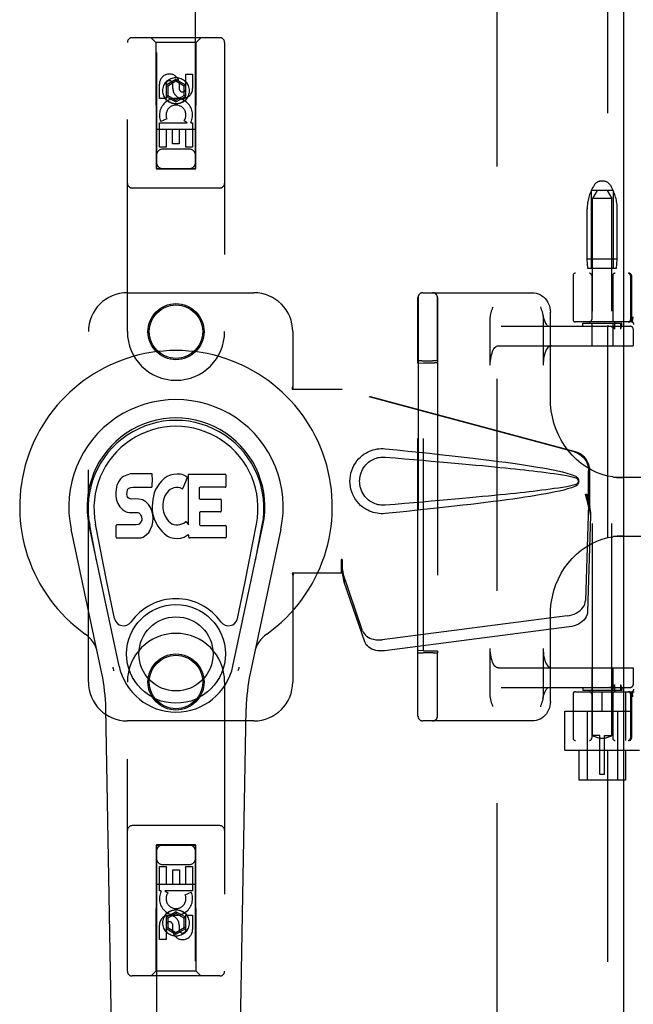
# Model space of a CAD drawing. Header units: inches. Extents: x 0 to 248, y 0 to 160.
# Tile 14 of 82: x 76.2 to 80.14, y 79.29 to 85.61. Entities that reach past the tile are written whole.
import ezdxf

# ---------------------------------------------------------------- set-up
doc = ezdxf.new("R2010")
doc.units = ezdxf.units.IN
doc.header["$LTSCALE"] = 13.627625
doc.header["$MEASUREMENT"] = 0
doc.linetypes.add('HIDDEN', pattern=[0.2, 0.1, -0.1])
doc.layers.add('DEFAULT_2', color=8, linetype='HIDDEN')
doc.layers.add('LEFTHAND_DOOR_ASSEMBLY', color=7, linetype='CONTINUOUS')

msp = doc.modelspace()

# ---------------------------------------------------------------- linework, layer by layer
at = {"layer": 'DEFAULT_2', "color": 8, "linetype": 'HIDDEN'}
for p, q in [((79.2683, 51.9619), (79.2683, 113.0039)), ((79.8922, 84.5496), (79.8867, 84.5404)), ((79.9515, 84.5739), (79.9351, 84.5739)), ((79.9943, 84.5496), (79.9999, 84.5404)), ((79.8733, 84.5139), (79.8733, 84.0139)), ((80.0133, 84.5139), (79.8733, 84.5139)), ((79.9108, 84.5139), (79.8808, 84.4639)), ((79.9758, 84.5139), (80.0058, 84.4639)), ((80.0133, 84.5139), (80.0133, 84.0139)), ((79.8808, 81.0139), (79.8808, 84.4639)), ((80.0058, 84.4639), (79.8808, 84.4639)), ((80.0058, 81.0139), (80.0058, 84.4639)), ((79.8468, 84.0739), (79.8468, 84.3963)), ((80.0398, 84.0739), (80.0398, 84.3963)), ((79.8518, 84.0139), (79.8468, 84.0739)), ((80.0398, 84.0739), (79.8468, 84.0739)), ((80.0348, 84.0139), (80.0398, 84.0739)), ((82.2658, 83.9829), (79.7708, 83.9829)), ((80.0348, 84.0139), (79.8518, 84.0139)), ((79.7558, 83.9679), (79.7558, 83.6854)), ((79.8758, 83.9679), (79.8758, 83.6854)), ((80.0108, 83.9679), (80.0108, 83.6854)), ((80.1251, 83.9679), (80.1251, 83.6854)), ((80.1308, 83.9679), (80.1308, 83.6854)), ((78.7908, 83.8579), (79.4944, 83.8579)), ((78.7596, 83.7687), (78.7597, 83.8104)), ((78.7605, 83.8269), (78.7605, 81.1389)), ((78.8846, 83.7686), (78.8847, 83.8103)), ((78.8855, 83.8269), (78.8855, 81.1389)), ((78.7595, 83.6921), (78.7596, 83.7687)), ((78.8845, 83.6922), (78.8846, 83.7686)), ((79.6106, 83.1742), (79.6106, 83.7329)), ((78.7595, 83.576), (78.7595, 83.6921)), ((78.8845, 83.5764), (78.8845, 83.6922)), ((79.2241, 83.3929), (79.2241, 83.6944)), ((79.5641, 83.6944), (79.5641, 83.3929)), ((80.1312, 83.6704), (79.7708, 83.6704)), ((79.8183, 83.6429), (79.8183, 83.6629)), ((79.8183, 83.6629), (80.0683, 83.6629)), ((79.8758, 83.6629), (79.8758, 83.5179)), ((80.0108, 83.6629), (80.0108, 83.5179)), ((80.0241, 83.6229), (80.0241, 83.6629)), ((80.0609, 83.6629), (80.0609, 83.6229)), ((80.0683, 83.6427), (80.0683, 83.6629)), ((80.138, 83.6844), (80.1346, 83.67)), ((80.138, 83.6844), (80.1381, 83.685)), ((79.295, 83.6429), (80.1229, 83.6429)), ((80.0664, 83.6383), (80.0646, 83.6347)), ((80.0682, 83.6429), (80.0683, 83.6428)), ((80.1427, 83.6229), (80.1427, 83.5179)), ((80.1429, 83.6229), (80.1429, 83.5179)), ((78.7594, 83.4198), (78.7595, 83.576)), ((78.8844, 83.4198), (78.8845, 83.5764)), ((79.2769, 83.5179), (80.1429, 83.5179)), ((78.7601, 83.4059), (78.7594, 83.4198)), ((78.7601, 83.4059), (78.7951, 83.4073)), ((78.7601, 81.5598), (78.7601, 83.4059)), ((78.7763, 83.4203), (78.7685, 83.4202)), ((78.7855, 83.4204), (78.7763, 83.4203)), ((78.7855, 83.4204), (78.8534, 83.4204)), ((78.7951, 81.5585), (78.7951, 83.4073)), ((78.7951, 83.4073), (78.8651, 83.4073)), ((78.8629, 83.4203), (78.8534, 83.4204)), ((78.8844, 83.4198), (78.8851, 83.4069)), ((78.8851, 83.4069), (78.8851, 81.5588)), ((80.5121, 82.6704), (80.0345, 82.6704)), ((80.0345, 82.2954), (80.5121, 82.2954)), ((79.6106, 81.2329), (79.6106, 81.7915)), ((79.2241, 81.2713), (79.2241, 81.5729)), ((79.5641, 81.5729), (79.5641, 81.2713)), ((78.7594, 81.5459), (78.7601, 81.5598)), ((78.7951, 81.5585), (78.7601, 81.5598)), ((78.7809, 81.5454), (78.7904, 81.5454)), ((78.8583, 81.5454), (78.7904, 81.5454)), ((78.7951, 81.5585), (78.8651, 81.5585)), ((78.8583, 81.5454), (78.8675, 81.5454)), ((78.8675, 81.5454), (78.8753, 81.5455)), ((78.8851, 81.5588), (78.8844, 81.5459)), ((79.2769, 81.4479), (80.1429, 81.4479)), ((79.8758, 81.4479), (79.8758, 81.3029)), ((80.0108, 81.4479), (80.0108, 81.3029)), ((80.1427, 81.4479), (80.1427, 81.3429)), ((80.1429, 81.4479), (80.1429, 81.3429)), ((79.295, 81.3229), (80.1229, 81.3229)), ((79.8183, 81.3229), (79.8183, 81.3029)), ((80.0241, 81.3029), (80.0241, 81.3429)), ((80.0609, 81.3429), (80.0609, 81.3029)), ((80.0683, 81.323), (80.0682, 81.3229)), ((80.0683, 81.323), (80.0683, 81.3029)), ((78.7596, 81.2335), (78.7595, 81.2568)), ((78.8846, 81.2333), (78.8845, 81.2565)), ((79.7558, 81.2804), (79.7558, 80.9979)), ((79.7708, 81.2954), (80.1485, 81.2954)), ((80.0683, 81.3029), (79.8183, 81.3029)), ((79.8758, 81.2804), (79.8758, 80.9979)), ((79.9433, 81.1704), (79.9433, 81.2954)), ((80.0108, 81.2804), (80.0108, 80.9979)), ((80.0931, 81.2954), (80.0931, 80.9829)), ((80.1251, 81.2804), (80.1251, 80.9979)), ((80.1308, 81.2804), (80.1308, 80.9979)), ((80.1333, 81.1704), (80.1333, 81.2954)), ((80.1346, 81.2958), (80.138, 81.2813)), ((80.1381, 81.2808), (80.138, 81.2813)), ((80.1401, 81.2625), (80.1396, 81.2668)), ((78.7596, 81.2124), (78.7596, 81.2335)), ((78.7596, 81.1938), (78.7596, 81.2124)), ((78.7597, 81.1536), (78.7596, 81.1938)), ((78.8846, 81.2123), (78.8846, 81.2333)), ((78.8846, 81.1937), (78.8846, 81.2123)), ((78.8847, 81.1537), (78.8846, 81.1937)), ((78.7598, 81.1407), (78.7597, 81.1536)), ((78.8848, 81.1407), (78.8847, 81.1537)), ((79.7033, 80.9209), (79.7033, 81.1704)), ((79.7033, 81.1704), (80.1333, 81.1704)), ((79.8458, 81.1704), (79.8458, 80.7279)), ((80.0408, 81.1704), (80.0408, 80.7279)), ((79.4944, 81.1079), (78.7908, 81.1079)), ((79.9283, 81.0139), (79.8808, 81.0139)), ((79.8808, 81.0139), (79.8811, 81.0137)), ((79.884, 81.0121), (79.8811, 81.0137)), ((79.8866, 81.0107), (79.884, 81.0121)), ((79.8899, 81.009), (79.8865, 81.0107)), ((79.8939, 81.0071), (79.8898, 81.009)), ((79.8986, 81.0049), (79.8938, 81.0071)), ((79.9038, 81.0028), (79.8985, 81.005)), ((79.9096, 81.0007), (79.9038, 81.0028)), ((79.9283, 80.7639), (79.9283, 81.0139)), ((79.9583, 80.7639), (79.9583, 81.0139)), ((79.9583, 81.0139), (80.0058, 81.0139)), ((79.9828, 81.0028), (79.977, 81.0007)), ((79.988, 81.005), (79.9827, 81.0028)), ((79.9927, 81.0071), (79.988, 81.0049)), ((79.9967, 81.009), (79.9927, 81.0071)), ((80, 81.0107), (79.9967, 81.009)), ((80.0026, 81.0121), (79.9999, 81.0107)), ((80.0054, 81.0137), (80.0025, 81.0121)), ((80.0054, 81.0137), (80.0058, 81.0139)), ((82.2658, 80.9829), (79.7708, 80.9829)), ((79.9156, 80.9987), (79.9095, 81.0007)), ((79.9219, 80.9972), (79.9156, 80.9988)), ((79.9283, 80.9959), (79.9219, 80.9972)), ((79.9583, 80.9947), (79.9283, 80.9947)), ((79.9583, 80.9959), (79.9647, 80.9972)), ((79.971, 80.9988), (79.9646, 80.9972)), ((79.977, 81.0007), (79.9709, 80.9987)), ((79.7033, 80.9209), (80.1833, 80.9209)), ((79.7933, 80.9209), (79.7933, 80.7279)), ((80.0933, 80.9209), (80.0933, 80.7279)), ((79.9583, 80.7639), (79.9283, 80.7639)), ((80.0933, 80.7279), (79.7933, 80.7279))]:
    msp.add_line(p, q, dxfattribs=at)
for points in [[(79.4944, 83.8579), (79.5072, 83.8571), (79.52, 83.8548), (79.5324, 83.851), (79.5444, 83.8457), (79.5558, 83.839), (79.5664, 83.831), (79.5762, 83.8217), (79.585, 83.8112), (79.5926, 83.7998), (79.599, 83.7875), (79.604, 83.7744), (79.6077, 83.7609), (79.6099, 83.747), (79.6106, 83.7329)], [(78.7597, 83.8104), (78.7598, 83.8247), (78.7598, 83.8262), (78.7598, 83.8269)], [(78.8847, 83.8103), (78.8847, 83.8246), (78.8848, 83.8262), (78.8848, 83.8269)], [(79.2241, 83.6944), (79.2244, 83.7001), (79.2248, 83.7055), (79.2255, 83.7106), (79.2263, 83.7154), (79.2272, 83.72), (79.2283, 83.7245), (79.2294, 83.7289), (79.2306, 83.7333), (79.2319, 83.7377), (79.2333, 83.742), (79.2347, 83.7464), (79.2362, 83.7507), (79.2377, 83.755)], [(79.2377, 83.755), (79.2407, 83.7636), (79.2423, 83.7679)], [(79.546, 83.7679), (79.5492, 83.7591), (79.5507, 83.7547), (79.5523, 83.7503), (79.5537, 83.7459), (79.5552, 83.7415), (79.5566, 83.7371), (79.5579, 83.7326), (79.5591, 83.728), (79.5603, 83.7234), (79.5613, 83.7188)], [(79.5613, 83.7188), (79.5635, 83.7078), (79.5666, 83.6947), (79.5702, 83.6828), (79.5742, 83.6724), (79.5785, 83.6635), (79.5828, 83.6563), (79.587, 83.6507), (79.5908, 83.6468), (79.5942, 83.6443), (79.5969, 83.6431), (79.5987, 83.6429)], [(79.5622, 83.7143), (79.563, 83.7093), (79.5636, 83.7044), (79.564, 83.6994), (79.5641, 83.6944)], [(80.1401, 83.7033), (80.1396, 83.6989), (80.1391, 83.6944), (80.1386, 83.6898), (80.1381, 83.685)], [(80.0123, 83.6357), (80.008, 83.6377), (80.0032, 83.6394), (79.998, 83.6408), (79.9923, 83.6419), (79.986, 83.6426), (79.9793, 83.6429)], [(80.0241, 83.6229), (80.024, 83.6242), (80.0236, 83.6255), (80.023, 83.6268), (80.0223, 83.6279), (80.0214, 83.629), (80.0205, 83.63), (80.0194, 83.631), (80.0182, 83.632), (80.0168, 83.6329), (80.0154, 83.6339), (80.0139, 83.6348), (80.0123, 83.6357)], [(80.0646, 83.6347), (80.0641, 83.6337), (80.0636, 83.6327), (80.0631, 83.6317), (80.0627, 83.6306), (80.0622, 83.6295), (80.0618, 83.6283), (80.0615, 83.627), (80.0612, 83.6257), (80.061, 83.6243), (80.0609, 83.6229)], [(80.0683, 83.6428), (80.0682, 83.6424), (80.0681, 83.6419), (80.0678, 83.6413), (80.0675, 83.6407), (80.0672, 83.6399), (80.0668, 83.6391), (80.0664, 83.6383)], [(79.2241, 83.3929), (79.2245, 83.4069), (79.2255, 83.4207), (79.2271, 83.4341), (79.2294, 83.4471), (79.2322, 83.4594), (79.2356, 83.4708), (79.2396, 83.4812), (79.244, 83.4906), (79.2488, 83.4987), (79.254, 83.5055), (79.2595, 83.5108), (79.2651, 83.5147), (79.2709, 83.5171), (79.2769, 83.5179)], [(79.6169, 83.5179), (79.6109, 83.5171), (79.6051, 83.5147), (79.5995, 83.5108), (79.594, 83.5055), (79.5888, 83.4987), (79.584, 83.4906), (79.5796, 83.4812), (79.5756, 83.4708), (79.5722, 83.4594), (79.5694, 83.4471), (79.5671, 83.4341), (79.5655, 83.4207), (79.5645, 83.4069), (79.5641, 83.3929)], [(78.7685, 83.4202), (78.7653, 83.4201), (78.7628, 83.4201), (78.7609, 83.42), (78.7598, 83.4199), (78.7594, 83.4198)], [(78.8844, 83.4198), (78.884, 83.4199), (78.8829, 83.42), (78.881, 83.4201), (78.8785, 83.4201), (78.8753, 83.4202), (78.8716, 83.4203), (78.8629, 83.4203)], [(80.0114, 82.675), (79.9796, 82.6809), (79.9432, 82.6909), (79.9075, 82.7041), (79.873, 82.7204), (79.8398, 82.7397), (79.8081, 82.7619), (79.7782, 82.7868), (79.7503, 82.8143), (79.7245, 82.8441), (79.701, 82.8761), (79.68, 82.91), (79.6616, 82.9457), (79.6459, 82.9828), (79.633, 83.0212), (79.623, 83.0605), (79.6159, 83.1005), (79.6118, 83.1409), (79.6106, 83.1743)], [(80.0114, 82.675), (80.0159, 82.6743), (80.0205, 82.6737), (80.0251, 82.6732), (80.0298, 82.6727), (80.0345, 82.6722), (80.0392, 82.6718), (80.044, 82.6715), (80.0488, 82.6712), (80.0536, 82.6709), (80.0585, 82.6707), (80.0634, 82.6706), (80.0683, 82.6705), (80.0732, 82.6704), (80.0782, 82.6704)], [(79.6106, 81.7914), (79.6118, 81.8253), (79.616, 81.8657), (79.6231, 81.9057), (79.6332, 81.945), (79.6461, 81.9834), (79.6619, 82.0205), (79.6803, 82.0562), (79.7014, 82.0901), (79.7249, 82.1221), (79.7507, 82.1519), (79.7787, 82.1793), (79.8086, 82.2042), (79.8402, 82.2263), (79.8734, 82.2455), (79.9079, 82.2618), (79.9436, 82.2749), (79.9801, 82.2849), (80.0114, 82.2907)], [(80.0782, 82.2954), (80.0724, 82.2953), (80.0666, 82.2952), (80.0609, 82.2951), (80.0552, 82.2949), (80.0496, 82.2946), (80.044, 82.2942), (80.0384, 82.2938), (80.0329, 82.2933), (80.0275, 82.2928), (80.0221, 82.2922), (80.0167, 82.2915), (80.0114, 82.2907)], [(79.2769, 81.4479), (79.2709, 81.4487), (79.2651, 81.451), (79.2595, 81.4549), (79.254, 81.4602), (79.2488, 81.467), (79.244, 81.4751), (79.2396, 81.4845), (79.2356, 81.4949), (79.2322, 81.5064), (79.2294, 81.5186), (79.2271, 81.5316), (79.2255, 81.545), (79.2245, 81.5588), (79.2241, 81.5729)], [(79.5641, 81.5729), (79.5645, 81.5588), (79.5655, 81.545), (79.5671, 81.5316), (79.5694, 81.5186), (79.5722, 81.5064), (79.5756, 81.4949), (79.5796, 81.4845), (79.584, 81.4751), (79.5888, 81.467), (79.594, 81.4602), (79.5995, 81.4549), (79.6051, 81.451), (79.6109, 81.4487), (79.6169, 81.4479)], [(78.7594, 81.4693), (78.7594, 81.5063), (78.7594, 81.5257), (78.7594, 81.5459)], [(78.7594, 81.5459), (78.7598, 81.5458), (78.7609, 81.5457), (78.7628, 81.5457), (78.7653, 81.5456), (78.7685, 81.5455), (78.7722, 81.5455), (78.7809, 81.5454)], [(78.8753, 81.5455), (78.8785, 81.5456), (78.881, 81.5457), (78.8829, 81.5457), (78.884, 81.5458), (78.8844, 81.5459)], [(78.8844, 81.4685), (78.8844, 81.5058), (78.8844, 81.5255), (78.8844, 81.5459)], [(78.7594, 81.4009), (78.7594, 81.4342), (78.7594, 81.4515), (78.7594, 81.4693)], [(78.8844, 81.4), (78.8844, 81.4333), (78.8844, 81.4507), (78.8844, 81.4685)], [(78.7595, 81.3385), (78.7595, 81.369), (78.7595, 81.3847), (78.7594, 81.4009)], [(78.8845, 81.3379), (78.8845, 81.3682), (78.8845, 81.3839), (78.8844, 81.4)], [(78.7595, 81.2956), (78.7595, 81.3238), (78.7595, 81.3385)], [(78.8845, 81.2952), (78.8845, 81.3233), (78.8845, 81.3379)], [(79.5622, 81.2514), (79.5635, 81.2579), (79.5666, 81.271), (79.5702, 81.2829), (79.5742, 81.2934), (79.5785, 81.3022), (79.5828, 81.3094), (79.587, 81.315), (79.5908, 81.3189), (79.5942, 81.3214), (79.5969, 81.3226), (79.5987, 81.3229)], [(79.9793, 81.3229), (79.986, 81.3232), (79.9923, 81.3238), (79.998, 81.3249), (80.0032, 81.3263), (80.008, 81.328), (80.0123, 81.33)], [(80.0123, 81.33), (80.0139, 81.3309), (80.0154, 81.3318), (80.0168, 81.3327), (80.0181, 81.3337), (80.0193, 81.3346), (80.0204, 81.3357), (80.0214, 81.3367), (80.0223, 81.3378), (80.023, 81.339), (80.0236, 81.3402), (80.024, 81.3415), (80.0241, 81.3429)], [(80.0609, 81.3429), (80.061, 81.3415), (80.0611, 81.3402), (80.0614, 81.3389), (80.0617, 81.3378), (80.0621, 81.3367), (80.0625, 81.3357), (80.0629, 81.3347), (80.0633, 81.3337), (80.0637, 81.3328), (80.0642, 81.3318), (80.0646, 81.3309), (80.0663, 81.3276)], [(80.0663, 81.3276), (80.0667, 81.3268), (80.067, 81.3261), (80.0674, 81.3254), (80.0677, 81.3247), (80.0679, 81.3242), (80.0681, 81.3236), (80.0682, 81.3232), (80.0683, 81.323)], [(78.7595, 81.2568), (78.7595, 81.2822), (78.7595, 81.2956)], [(78.8845, 81.2565), (78.8845, 81.2818), (78.8845, 81.2952)], [(79.2423, 81.1979), (79.2391, 81.2066), (79.2376, 81.211), (79.236, 81.2154), (79.2345, 81.2198), (79.2331, 81.2242), (79.2317, 81.2287), (79.2304, 81.2332), (79.2292, 81.2377), (79.228, 81.2423), (79.227, 81.2469), (79.226, 81.2516), (79.2253, 81.2564), (79.2247, 81.2613), (79.2243, 81.2663), (79.2241, 81.2713)], [(79.5641, 81.2713), (79.5639, 81.2656), (79.5635, 81.2602), (79.5628, 81.2551), (79.5622, 81.2514)], [(80.1396, 81.2668), (80.1391, 81.2713), (80.1386, 81.276), (80.1381, 81.2808)], [(79.6106, 81.2329), (79.6099, 81.2187), (79.6077, 81.2048), (79.604, 81.1912), (79.5989, 81.1782), (79.5926, 81.1659), (79.5849, 81.1544), (79.5762, 81.144), (79.5665, 81.1347), (79.5558, 81.1267), (79.5444, 81.12), (79.5325, 81.1147), (79.52, 81.1109), (79.5073, 81.1086), (79.4944, 81.1079)], [(79.5506, 81.2107), (79.5476, 81.2021), (79.546, 81.1979)], [(79.5622, 81.2514), (79.562, 81.2503), (79.5611, 81.2457), (79.56, 81.2412), (79.5589, 81.2368), (79.5577, 81.2324), (79.5564, 81.228), (79.555, 81.2237), (79.5536, 81.2193), (79.5521, 81.215), (79.5506, 81.2107)], [(78.7598, 81.1389), (78.7598, 81.1394), (78.7598, 81.1407)], [(78.8848, 81.1389), (78.8848, 81.1394), (78.8848, 81.1407)]]:
    msp.add_lwpolyline(points, dxfattribs=at)
for centre, radius, start, end in [((79.9351, 84.5239), 0.05, 90, 149.03626), ((79.9515, 84.5239), 0.05, 30.96374, 90), ((80.1268, 84.3963), 0.28, 149.03626, 180), ((79.7598, 84.3963), 0.28, 0, 30.96374), ((79.7708, 83.9679), 0.015, 90, 180), ((79.8608, 83.9679), 0.015, 0, 90), ((80.0258, 83.9679), 0.015, 90, 180), ((80.1101, 83.9679), 0.015, 0, 90), ((80.1158, 83.9679), 0.015, 0, 90), ((78.7908, 83.8269), 0.031, 90, 180), ((78.7915, 83.8269), 0.031, 90, 180), ((78.8538, 83.8269), 0.031, 0, 90), ((78.8545, 83.8269), 0.031, 0, 90), ((79.7708, 83.6854), 0.015, 180, 270), ((79.8608, 83.6854), 0.015, 270, 360), ((80.0258, 83.6854), 0.015, 180, 270), ((80.1101, 83.6854), 0.015, 270, 360), ((80.1158, 83.6854), 0.015, 270, 360), ((80.1312, 83.6554), 0.015, 353.0043, 90), ((80.1227, 83.6229), 0.02, 0, 90), ((80.1229, 83.6229), 0.02, 0, 90), ((80.1227, 81.3429), 0.02, 270, 360), ((80.1229, 81.3429), 0.02, 270, 360), ((79.7708, 81.2804), 0.015, 90, 180), ((79.8608, 81.2804), 0.015, 0, 90), ((80.0258, 81.2804), 0.015, 90, 180), ((80.1101, 81.2804), 0.015, 0, 90), ((80.1158, 81.2804), 0.015, 0, 90), ((80.1312, 81.3104), 0.015, 270, 6.9957), ((78.7908, 81.1389), 0.031, 180, 270), ((78.7915, 81.1389), 0.031, 180, 270), ((78.8538, 81.1389), 0.031, 270, 360), ((78.8545, 81.1389), 0.031, 270, 360), ((79.7708, 80.9979), 0.015, 180, 270), ((79.8608, 80.9979), 0.015, 270, 360), ((80.0258, 80.9979), 0.015, 180, 270), ((80.1101, 80.9979), 0.015, 270, 360), ((80.1158, 80.9979), 0.015, 270, 360)]:
    msp.add_arc(centre, radius, start, end, dxfattribs=at)
for centre, start_param, end_param in [((78.8651, 83.4069), 0.000895, 1.571692), ((78.8651, 81.5588), -1.571692, -0.000895)]:
    msp.add_ellipse(centre, major_axis=(0.02, 0), ratio=0.017455, start_param=start_param, end_param=end_param, dxfattribs=at)
at = {"layer": 'LEFTHAND_DOOR_ASSEMBLY', "color": 8, "linetype": 'HIDDEN'}
for p, q in [((79.9768, 113.6289), (79.9768, 51.3369)), ((77.0808, 112.6554), (77.0808, 84.6535)), ((77.3308, 84.6535), (77.3308, 112.6554)), ((77.4883, 85.4954), (76.9233, 85.4954)), ((77.0758, 85.4654), (77.0458, 85.4954)), ((77.3358, 85.4654), (77.3658, 85.4954)), ((76.8933, 83.6079), (76.8933, 85.4654)), ((77.0758, 85.4654), (77.0793, 84.6554)), ((77.3358, 85.4654), (77.0758, 85.4654)), ((77.3323, 84.6554), (77.3358, 85.4654)), ((77.5183, 85.4654), (77.5183, 83.6079)), ((77.2699, 85.1695), (77.2699, 85.2619)), ((77.2699, 85.2619), (77.3124, 85.2619)), ((77.3124, 85.2619), (77.3124, 85.1695)), ((77.0991, 85.1056), (77.0991, 85.198)), ((77.1416, 85.198), (77.1416, 85.1056)), ((77.2058, 85.2272), (77.1433, 85.1911)), ((77.1433, 85.1911), (77.1433, 85.119)), ((77.1433, 85.1911), (77.1533, 85.1854)), ((77.2058, 85.2157), (77.1533, 85.1854)), ((77.1533, 85.1854), (77.1533, 85.1247)), ((77.1854, 85.1695), (77.1854, 85.198)), ((77.2058, 85.2272), (77.2058, 85.2157)), ((77.2683, 85.1911), (77.2058, 85.2272)), ((77.2583, 85.1854), (77.2058, 85.2157)), ((77.2264, 85.2118), (77.2264, 85.1656)), ((77.2683, 85.1911), (77.2583, 85.1854)), ((77.2583, 85.1247), (77.2583, 85.1854)), ((77.2683, 85.119), (77.2683, 85.1911)), ((77.1433, 85.119), (77.1533, 85.1247)), ((77.1433, 85.119), (77.2058, 85.0829)), ((77.1533, 85.1247), (77.2058, 85.0944)), ((77.2058, 85.0944), (77.2583, 85.1247)), ((77.2058, 85.0829), (77.2683, 85.119)), ((77.2683, 85.119), (77.2583, 85.1247)), ((77.1416, 85.1056), (77.0991, 85.1056)), ((77.2058, 85.0829), (77.2058, 85.0944)), ((77.0991, 84.7932), (77.0991, 84.9493)), ((77.0991, 84.9493), (77.2767, 84.9493)), ((77.1472, 84.9737), (77.1081, 84.9568)), ((77.2767, 84.9493), (77.2582, 84.9624)), ((77.3018, 84.9529), (77.3001, 84.9493)), ((77.3001, 84.9493), (77.3124, 84.9493)), ((77.3124, 84.9493), (77.3124, 84.7932)), ((77.3334, 84.9054), (77.0782, 84.9054)), ((77.1416, 84.9067), (77.1416, 84.7932)), ((77.184, 84.9067), (77.1416, 84.9067)), ((77.184, 84.8145), (77.184, 84.9067)), ((77.2264, 84.9067), (77.2264, 84.8145)), ((77.2699, 84.9067), (77.2264, 84.9067)), ((77.2699, 84.7932), (77.2699, 84.9067)), ((77.2264, 84.8145), (77.184, 84.8145)), ((77.1416, 84.7932), (77.0991, 84.7932)), ((77.2908, 84.7804), (77.1208, 84.7804)), ((77.3124, 84.7932), (77.2699, 84.7932)), ((77.0793, 84.6554), (77.3323, 84.6554)), ((77.0808, 84.6567), (77.3308, 84.6567)), ((77.0808, 84.6535), (77.3308, 84.6535)), ((77.4883, 84.5304), (76.9233, 84.5304)), ((76.8933, 83.8579), (77.7058, 83.8579)), ((76.6433, 81.3579), (76.6433, 83.6079)), ((77.9558, 83.6079), (77.9558, 83.2547)), ((77.9527, 83.2379), (77.9558, 83.2547)), ((77.9527, 83.2379), (78.2737, 83.2379)), ((77.9602, 83.2379), (77.9558, 83.2547)), ((79.7635, 82.8355), (78.266, 83.2379)), ((79.7711, 82.8355), (78.2737, 83.2379)), ((79.8559, 82.485), (79.8559, 82.7148)), ((79.8635, 82.485), (79.8635, 82.7148)), ((79.8341, 82.5666), (79.8559, 82.485)), ((79.8417, 82.5666), (79.8635, 82.485)), ((79.8551, 82.4965), (79.836, 81.8813)), ((79.8551, 82.4965), (79.8687, 82.4254)), ((79.8635, 82.485), (79.8559, 82.485)), ((79.8574, 82.5126), (79.8661, 82.4563)), ((79.8687, 82.4254), (79.8495, 81.8103)), ((79.8661, 82.4563), (79.8671, 82.4455)), ((79.8671, 82.4455), (79.8679, 82.4352)), ((79.8679, 82.4352), (79.8687, 82.4254)), ((78.266, 82.1453), (78.266, 82.0579)), ((78.2737, 82.1453), (78.266, 82.1453)), ((78.2737, 82.1453), (78.2737, 82.0579)), ((77.9527, 82.0579), (77.9558, 82.041)), ((78.2737, 82.0579), (77.9527, 82.0579)), ((77.9602, 82.0579), (77.9558, 82.041)), ((77.9558, 82.041), (77.9558, 81.3579)), ((78.4042, 81.6874), (78.2723, 82.0712)), ((78.2859, 82.0001), (78.2723, 82.0712)), ((78.2816, 82.0306), (78.2859, 82.0001)), ((78.4178, 81.6163), (78.2859, 82.0001)), ((79.7185, 81.7823), (78.531, 81.6298)), ((79.7321, 81.7113), (78.5446, 81.5588)), ((76.8933, 79.5004), (76.8933, 81.3579)), ((77.5183, 81.3579), (77.5183, 79.5004)), ((77.7058, 81.1079), (76.8933, 81.1079)), ((77.4883, 80.4354), (76.9233, 80.4354)), ((77.0793, 80.3104), (77.0758, 79.5004)), ((77.0793, 80.3104), (77.3323, 80.3104)), ((77.0808, 80.3122), (77.0808, 52.3104)), ((77.3308, 80.3122), (77.0808, 80.3122)), ((77.3308, 80.309), (77.0808, 80.309)), ((77.3308, 52.3104), (77.3308, 80.3122)), ((77.3358, 79.5004), (77.3323, 80.3104)), ((77.1208, 80.1854), (77.2908, 80.1854)), ((77.0992, 80.0164), (77.0992, 80.1725)), ((77.0992, 80.1725), (77.1416, 80.1725)), ((77.1416, 80.1725), (77.1416, 80.059)), ((77.1851, 80.059), (77.1851, 80.1512)), ((77.1851, 80.1512), (77.2275, 80.1512)), ((77.2275, 80.1512), (77.2275, 80.059)), ((77.27, 80.059), (77.27, 80.1725)), ((77.27, 80.1725), (77.3124, 80.1725)), ((77.3124, 80.1725), (77.3124, 80.0164)), ((77.0782, 80.0604), (77.3334, 80.0604)), ((77.1416, 80.059), (77.1851, 80.059)), ((77.2275, 80.059), (77.27, 80.059)), ((77.1115, 80.0164), (77.0992, 80.0164)), ((77.1097, 80.0129), (77.1115, 80.0164)), ((77.3124, 80.0164), (77.1348, 80.0164)), ((77.1348, 80.0164), (77.1534, 80.0034)), ((77.2643, 79.992), (77.3034, 80.0089)), ((77.2058, 79.8828), (77.1433, 79.8468)), ((77.2058, 79.8713), (77.1533, 79.841)), ((77.2058, 79.8828), (77.2058, 79.8713)), ((77.2683, 79.8468), (77.2058, 79.8828)), ((77.2583, 79.841), (77.2058, 79.8713)), ((77.1433, 79.8468), (77.1433, 79.7746)), ((77.1433, 79.8468), (77.1533, 79.841)), ((77.1533, 79.841), (77.1533, 79.7804)), ((77.2683, 79.8468), (77.2583, 79.841)), ((77.2583, 79.7804), (77.2583, 79.841)), ((77.2683, 79.7746), (77.2683, 79.8468)), ((77.27, 79.7677), (77.27, 79.8601)), ((77.27, 79.8601), (77.3124, 79.8601)), ((77.3124, 79.8601), (77.3124, 79.7677)), ((77.0992, 79.7038), (77.0992, 79.7962)), ((77.1416, 79.7962), (77.1416, 79.7038)), ((77.1433, 79.7746), (77.1533, 79.7804)), ((77.1433, 79.7746), (77.2058, 79.7385)), ((77.1533, 79.7804), (77.2058, 79.75)), ((77.1851, 79.7539), (77.1851, 79.8002)), ((77.2058, 79.75), (77.2583, 79.7804)), ((77.2058, 79.7385), (77.2683, 79.7746)), ((77.2058, 79.7385), (77.2058, 79.75)), ((77.2261, 79.7962), (77.2261, 79.7677)), ((77.2683, 79.7746), (77.2583, 79.7804)), ((77.1416, 79.7038), (77.0992, 79.7038)), ((77.0758, 79.5004), (77.0458, 79.4704)), ((77.3358, 79.5004), (77.0758, 79.5004)), ((77.3358, 79.5004), (77.3658, 79.4704)), ((77.4883, 79.4704), (76.9233, 79.4704))]:
    msp.add_line(p, q, dxfattribs=at)
at = {"layer": 'LEFTHAND_DOOR_ASSEMBLY', "color": 3, "linetype": 'Continuous'}
msp.add_line((80.0808, 113.6289), (80.0808, 51.3369), dxfattribs=at)
at = {"layer": 'LEFTHAND_DOOR_ASSEMBLY', "color": 7, "linetype": 'Continuous'}
for p, q in [((76.8495, 82.6627), (76.8359, 82.6431)), ((76.8581, 82.6707), (76.8495, 82.6627)), ((76.8677, 82.6772), (76.8581, 82.6707)), ((76.8893, 82.6869), (76.8677, 82.6772)), ((76.9127, 82.6943), (76.8893, 82.6869)), ((77.0523, 82.6943), (76.9127, 82.6943)), ((77.054, 82.6514), (77.0523, 82.6943)), ((77.053, 82.6277), (77.054, 82.6514)), ((77.1136, 82.6487), (77.0989, 82.6319)), ((77.1299, 82.6639), (77.1136, 82.6487)), ((77.1481, 82.6769), (77.1299, 82.6639)), ((77.1685, 82.6857), (77.1481, 82.6769)), ((77.1904, 82.6907), (77.1685, 82.6857)), ((77.2125, 82.6928), (77.1904, 82.6907)), ((77.235, 82.6924), (77.2125, 82.6928)), ((77.2462, 82.6907), (77.235, 82.6924)), ((77.2567, 82.6873), (77.2462, 82.6907)), ((77.2768, 82.6701), (77.2506, 82.602)), ((77.2753, 82.6753), (77.2567, 82.6873)), ((77.2855, 82.3671), (77.2855, 82.6922)), ((77.2855, 82.6922), (77.5223, 82.6922)), ((77.5268, 82.6878), (77.5268, 82.6134)), ((76.8214, 82.5972), (76.8197, 82.5735)), ((76.8266, 82.6205), (76.8214, 82.5972)), ((76.8359, 82.6431), (76.8266, 82.6205)), ((76.8914, 82.5768), (76.8934, 82.5919)), ((76.8934, 82.5919), (76.8966, 82.5985)), ((76.8966, 82.5985), (76.9023, 82.6034)), ((76.9023, 82.6034), (76.9167, 82.6078)), ((76.9167, 82.6078), (76.9315, 82.609)), ((76.9315, 82.609), (77.0444, 82.609)), ((77.0444, 82.609), (77.05, 82.6095)), ((77.05, 82.6095), (77.0518, 82.6149)), ((77.0518, 82.6149), (77.053, 82.6277)), ((77.0751, 82.5943), (77.0666, 82.5736)), ((77.086, 82.6138), (77.0751, 82.5943)), ((77.0989, 82.6319), (77.086, 82.6138)), ((77.1572, 82.5864), (77.1489, 82.576)), ((77.1679, 82.5938), (77.1572, 82.5864)), ((77.1929, 82.6044), (77.1679, 82.5938)), ((77.2057, 82.6077), (77.1929, 82.6044)), ((77.219, 82.6075), (77.2057, 82.6077)), ((77.2322, 82.6044), (77.219, 82.6075)), ((77.2446, 82.5995), (77.2322, 82.6044)), ((77.3556, 82.6044), (77.3556, 82.537)), ((77.5223, 82.6089), (77.3601, 82.6089)), ((76.8197, 82.5735), (76.8204, 82.5496)), ((76.8204, 82.5496), (76.8244, 82.5261)), ((76.8244, 82.5261), (76.8327, 82.5038)), ((76.8907, 82.5618), (76.8914, 82.5768)), ((76.8914, 82.5542), (76.8907, 82.5618)), ((76.8937, 82.5471), (76.8914, 82.5542)), ((76.8982, 82.5411), (76.8937, 82.5471)), ((76.9044, 82.5366), (76.8982, 82.5411)), ((76.9188, 82.5326), (76.9044, 82.5366)), ((76.9428, 82.5334), (76.9188, 82.5326)), ((76.9668, 82.5322), (76.9428, 82.5334)), ((76.9902, 82.5271), (76.9668, 82.5322)), ((77.0012, 82.5222), (76.9902, 82.5271)), ((77.011, 82.5154), (77.0012, 82.5222)), ((77.0564, 82.5303), (77.0518, 82.4859)), ((77.0606, 82.5522), (77.0564, 82.5303)), ((77.0666, 82.5736), (77.0606, 82.5522)), ((77.1252, 82.5284), (77.122, 82.5016)), ((77.129, 82.541), (77.1252, 82.5284)), ((77.1348, 82.5528), (77.129, 82.541)), ((77.1489, 82.576), (77.1348, 82.5528)), ((77.3601, 82.5325), (77.4914, 82.5325)), ((77.4959, 82.528), (77.4959, 82.4549)), ((76.8327, 82.5038), (76.8455, 82.4837)), ((76.8455, 82.4837), (76.8619, 82.4663)), ((76.8619, 82.4663), (76.8817, 82.4532)), ((77.0283, 82.4985), (77.011, 82.5154)), ((77.0413, 82.4785), (77.0283, 82.4985)), ((77.0508, 82.4564), (77.0413, 82.4785)), ((77.0518, 82.4859), (77.0527, 82.4637)), ((77.0527, 82.4637), (77.0559, 82.4416)), ((77.122, 82.5016), (77.1212, 82.4746)), ((77.1212, 82.4746), (77.1225, 82.4615)), ((77.1225, 82.4615), (77.1256, 82.4486)), ((76.8817, 82.4532), (76.8929, 82.449)), ((76.8929, 82.449), (76.9045, 82.447)), ((76.9045, 82.447), (76.9521, 82.4466)), ((76.9521, 82.4466), (76.9596, 82.4458)), ((76.9596, 82.4458), (76.9666, 82.4434)), ((76.9666, 82.4434), (76.9726, 82.4389)), ((76.9726, 82.4389), (76.9776, 82.4329)), ((76.9776, 82.4329), (76.9841, 82.4194)), ((76.9857, 82.3967), (76.9832, 82.3898)), ((76.9841, 82.4194), (76.9865, 82.4042)), ((76.9865, 82.4042), (76.9857, 82.3967)), ((77.057, 82.4332), (77.0508, 82.4564)), ((77.0559, 82.4416), (77.0604, 82.4197)), ((77.0595, 82.4093), (77.057, 82.4332)), ((77.0579, 82.3854), (77.0595, 82.4093)), ((77.0604, 82.4197), (77.0675, 82.3987)), ((77.0675, 82.3987), (77.0888, 82.3594)), ((77.1256, 82.4486), (77.1358, 82.4238)), ((77.1358, 82.4238), (77.1491, 82.4007)), ((77.1491, 82.4007), (77.1579, 82.3906)), ((77.3569, 82.4459), (77.3569, 82.3684)), ((77.4914, 82.4504), (77.3614, 82.4504)), ((76.7292, 81.4133), (76.5319, 82.3393)), ((76.84, 81.4604), (76.6474, 82.3639)), ((76.6957, 82.1375), (76.6513, 82.3647)), ((76.7632, 81.9907), (76.6886, 82.372)), ((76.8222, 82.2877), (76.8222, 82.3625)), ((76.8859, 82.3676), (76.8266, 82.367)), ((76.9468, 82.3679), (76.8859, 82.3676)), ((76.9619, 82.369), (76.9468, 82.3679)), ((76.9684, 82.3724), (76.9619, 82.369)), ((76.9739, 82.3777), (76.9684, 82.3724)), ((76.9832, 82.3898), (76.9739, 82.3777)), ((77.0377, 82.3291), (77.043, 82.3398)), ((77.043, 82.3398), (77.0517, 82.3622)), ((77.0517, 82.3622), (77.0579, 82.3854)), ((77.0888, 82.3594), (77.1014, 82.3409)), ((77.1014, 82.3409), (77.116, 82.3243)), ((77.1579, 82.3906), (77.168, 82.3818)), ((77.168, 82.3818), (77.1791, 82.3744)), ((77.1791, 82.3744), (77.1915, 82.3695)), ((77.1915, 82.3695), (77.2047, 82.3672)), ((77.2047, 82.3672), (77.2181, 82.3667)), ((77.2181, 82.3667), (77.2313, 82.3686)), ((77.2313, 82.3686), (77.244, 82.3727)), ((77.244, 82.3727), (77.2562, 82.3782)), ((77.2562, 82.3782), (77.2672, 82.3856)), ((77.2737, 82.3846), (77.2855, 82.3671)), ((77.3614, 82.3639), (77.523, 82.3639)), ((77.5275, 82.3594), (77.5275, 82.2873)), ((77.5716, 81.4604), (77.7641, 82.3639)), ((77.6484, 81.9907), (77.7229, 82.372)), ((77.8796, 82.3393), (77.6823, 81.4133)), ((77.7159, 82.1375), (77.7602, 82.3647)), ((76.827, 82.2828), (76.971, 82.2828)), ((76.971, 82.2828), (76.983, 82.2844)), ((76.983, 82.2844), (76.9941, 82.2885)), ((76.9941, 82.2885), (77.014, 82.3023)), ((77.014, 82.3023), (77.031, 82.3191)), ((77.031, 82.3191), (77.0377, 82.3291)), ((77.116, 82.3243), (77.1326, 82.3093)), ((77.1326, 82.3093), (77.1502, 82.2955)), ((77.1502, 82.2955), (77.16, 82.2904)), ((77.16, 82.2904), (77.1705, 82.2868)), ((77.1705, 82.2868), (77.1923, 82.2812)), ((77.1923, 82.2812), (77.2143, 82.2787)), ((77.2143, 82.2787), (77.2365, 82.2818)), ((77.2365, 82.2818), (77.2577, 82.2885)), ((77.2577, 82.2885), (77.2767, 82.3001)), ((77.2767, 82.3001), (77.2769, 82.3002)), ((77.2874, 82.3002), (77.2769, 82.3002)), ((77.2874, 82.2873), (77.2874, 82.3002)), ((77.523, 82.2828), (77.2919, 82.2828)), ((76.8111, 81.7657), (76.7632, 81.9907)), ((77.6004, 81.7657), (77.6484, 81.9907)), ((76.8273, 77.0484), (76.755, 81.1877)), ((77.5843, 77.0484), (77.6565, 81.1877))]:
    msp.add_line(p, q, dxfattribs=at)
at = {"layer": 'LEFTHAND_DOOR_ASSEMBLY', "color": 8, "linetype": 'HIDDEN'}
for points in [[(78.5497, 82.4399), (78.5368, 82.439), (78.5239, 82.4389), (78.511, 82.4397), (78.4981, 82.4413), (78.4853, 82.4437), (78.4728, 82.4469), (78.4606, 82.4508), (78.4486, 82.4555), (78.437, 82.4609), (78.4255, 82.4673), (78.414, 82.4745), (78.4026, 82.4829), (78.3913, 82.4925), (78.3801, 82.5035), (78.369, 82.5163), (78.3587, 82.5303), (78.3494, 82.5456), (78.3414, 82.5616), (78.3348, 82.5783), (78.3297, 82.5953), (78.3261, 82.6124), (78.3239, 82.6297), (78.3231, 82.647), (78.3237, 82.6643), (78.3258, 82.6816), (78.3293, 82.6987), (78.3342, 82.7157), (78.3406, 82.7324), (78.3486, 82.7485), (78.3577, 82.7639), (78.368, 82.7781), (78.3789, 82.791), (78.3901, 82.8022), (78.4016, 82.812), (78.413, 82.8205), (78.4245, 82.8279), (78.4361, 82.8343), (78.4479, 82.8399), (78.4599, 82.8447), (78.4722, 82.8487), (78.4849, 82.8519), (78.4977, 82.8544), (78.5107, 82.856)], [(78.5107, 82.856), (78.5237, 82.8568), (78.5367, 82.8567), (78.5497, 82.8559)], [(78.5497, 82.8559), (78.6252, 82.8483), (78.6979, 82.8409), (78.7676, 82.8337), (78.8345, 82.8267), (78.8986, 82.8198), (78.9601, 82.813), (79.0191, 82.8064), (79.0756, 82.7999), (79.1299, 82.7935), (79.1819, 82.7872), (79.2317, 82.7809), (79.2795, 82.7748), (79.3253, 82.7687), (79.3692, 82.7627), (79.4113, 82.7567), (79.4516, 82.7507), (79.4902, 82.7447), (79.5271, 82.7386), (79.5624, 82.7325), (79.5962, 82.7263), (79.6285, 82.72), (79.6593, 82.7135), (79.6887, 82.7067), (79.7167, 82.6994), (79.743, 82.6915), (79.7679, 82.6828)], [(78.5497, 82.4934), (78.5403, 82.4929), (78.5309, 82.493), (78.5215, 82.4936), (78.5122, 82.4949), (78.5029, 82.4968), (78.4938, 82.4992), (78.485, 82.5022), (78.4763, 82.5057), (78.4679, 82.5097), (78.4596, 82.5144), (78.4514, 82.5197), (78.4432, 82.5258), (78.435, 82.5328), (78.427, 82.5408), (78.4191, 82.55), (78.4117, 82.5601), (78.4051, 82.5709), (78.3994, 82.5821), (78.3948, 82.5933), (78.3912, 82.6045), (78.3886, 82.6155), (78.3868, 82.6262), (78.3857, 82.6367), (78.3853, 82.6471), (78.3856, 82.6574), (78.3865, 82.6679), (78.3882, 82.6786), (78.3908, 82.6894), (78.3942, 82.7006), (78.3986, 82.7118), (78.4042, 82.7231), (78.4106, 82.734), (78.418, 82.7443), (78.4258, 82.7537), (78.4339, 82.7619), (78.4421, 82.769), (78.4504, 82.7753), (78.4587, 82.7808), (78.4671, 82.7856), (78.4756, 82.7897), (78.4844, 82.7933), (78.4933, 82.7964), (78.5025, 82.7988), (78.5118, 82.8007), (78.5213, 82.802), (78.5307, 82.8027), (78.5402, 82.8029), (78.5497, 82.8024)], [(78.5497, 82.8024), (78.613, 82.7971), (78.6742, 82.7919), (78.7333, 82.7868), (78.7902, 82.7819), (78.845, 82.7772), (78.8978, 82.7726), (78.9486, 82.7681), (78.9974, 82.7637), (79.0443, 82.7594), (79.0892, 82.7553), (79.1323, 82.7513), (79.1736, 82.7474), (79.2131, 82.7436), (79.2508, 82.7399), (79.2868, 82.7363), (79.3212, 82.7329), (79.3539, 82.7295), (79.3852, 82.7262), (79.4153, 82.723), (79.4444, 82.7198), (79.4727, 82.7166), (79.5003, 82.7134), (79.5275, 82.7102), (79.5544, 82.7069), (79.5812, 82.7035), (79.608, 82.6999), (79.6348, 82.6962), (79.6616, 82.6922), (79.6884, 82.688), (79.7151, 82.6833), (79.7416, 82.678), (79.768, 82.672)], [(79.7635, 82.8355), (79.7765, 82.8313), (79.7888, 82.8257), (79.8005, 82.8187), (79.8113, 82.8105), (79.8213, 82.8012), (79.8301, 82.7909), (79.8378, 82.7796), (79.8442, 82.7676), (79.8492, 82.755), (79.8529, 82.7418), (79.8551, 82.7285), (79.8559, 82.7148)], [(79.8635, 82.7148), (79.8628, 82.7285), (79.8606, 82.7418), (79.8569, 82.755), (79.8519, 82.7676), (79.8455, 82.7796), (79.8378, 82.7909), (79.8289, 82.8012), (79.819, 82.8105), (79.8081, 82.8187), (79.7964, 82.8257), (79.7841, 82.8313), (79.7711, 82.8355)], [(79.7679, 82.6828), (79.774, 82.6797), (79.7792, 82.6759), (79.7838, 82.6712), (79.7874, 82.6659), (79.79, 82.6603), (79.7916, 82.6543), (79.7922, 82.6481), (79.7917, 82.6418), (79.7902, 82.6358), (79.7876, 82.6301), (79.7839, 82.6248), (79.7794, 82.62), (79.774, 82.6161), (79.7679, 82.6129)], [(79.768, 82.672), (79.7731, 82.6702), (79.7776, 82.6677), (79.7814, 82.6645), (79.7845, 82.6608), (79.7867, 82.6567), (79.7881, 82.6523), (79.7885, 82.6476), (79.788, 82.643), (79.7866, 82.6387), (79.7843, 82.6347), (79.7812, 82.6311), (79.7774, 82.6279), (79.7731, 82.6255), (79.7681, 82.6237)], [(79.7681, 82.6237), (79.7417, 82.6178), (79.7152, 82.6124), (79.6886, 82.6078), (79.6618, 82.6036), (79.6351, 82.5996), (79.6083, 82.5958), (79.5816, 82.5923), (79.5548, 82.5889), (79.528, 82.5856), (79.5009, 82.5824), (79.4733, 82.5792), (79.4451, 82.576), (79.4161, 82.5728), (79.386, 82.5696), (79.3547, 82.5663), (79.322, 82.5629), (79.2877, 82.5595), (79.2517, 82.5559), (79.2139, 82.5522), (79.1745, 82.5484), (79.1332, 82.5445), (79.09, 82.5405), (79.045, 82.5364), (78.9981, 82.5321), (78.9493, 82.5277), (78.8984, 82.5232), (78.8456, 82.5186), (78.7906, 82.5138), (78.7336, 82.5089), (78.6745, 82.5039), (78.6132, 82.4987), (78.5497, 82.4934)], [(79.7679, 82.6129), (79.7452, 82.6049), (79.7213, 82.5976), (79.696, 82.5908), (79.6694, 82.5845), (79.6416, 82.5784), (79.6124, 82.5725), (79.582, 82.5667), (79.5503, 82.5611), (79.5172, 82.5555), (79.4827, 82.5499), (79.4467, 82.5443), (79.4091, 82.5387), (79.3701, 82.5332), (79.3294, 82.5276), (79.287, 82.5219), (79.2429, 82.5162), (79.1969, 82.5104), (79.1491, 82.5046), (79.0993, 82.4986), (79.0475, 82.4926), (78.9936, 82.4865), (78.9375, 82.4802), (78.879, 82.4738), (78.8182, 82.4673), (78.755, 82.4607), (78.6892, 82.4539), (78.6207, 82.447), (78.5497, 82.4399)], [(79.8341, 82.5666), (79.8394, 82.5471), (79.8447, 82.5279), (79.8501, 82.5089), (79.8555, 82.4906), (79.8609, 82.4731), (79.8661, 82.4563)], [(79.8417, 82.5666), (79.8443, 82.557), (79.847, 82.5476), (79.8496, 82.5384), (79.8523, 82.5294), (79.8549, 82.5208), (79.8574, 82.5126)], [(79.8574, 82.5126), (79.8571, 82.5097), (79.8567, 82.5069), (79.8563, 82.5042), (79.8559, 82.5016), (79.8555, 82.499), (79.8551, 82.4965)], [(78.266, 82.1453), (78.2686, 82.1251), (78.2712, 82.1051), (78.2739, 82.0854), (78.2765, 82.0663), (78.2816, 82.0306)], [(78.2737, 82.1453), (78.2736, 82.135), (78.2732, 82.1051)], [(78.2729, 82.0868), (78.2728, 82.0814), (78.2727, 82.0787), (78.2726, 82.0761), (78.2725, 82.0736), (78.2723, 82.0712)], [(78.2732, 82.1051), (78.2731, 82.0957), (78.2729, 82.0868)], [(78.2805, 82.0383), (78.279, 82.0493), (78.2768, 82.0666), (78.2752, 82.0827), (78.274, 82.0971), (78.2734, 82.11), (78.2734, 82.1176)], [(79.7185, 81.7823), (79.734, 81.785), (79.7488, 81.789), (79.7633, 81.7943), (79.7769, 81.8008), (79.7895, 81.8085), (79.801, 81.8171), (79.811, 81.8266), (79.8195, 81.8368), (79.8264, 81.8475), (79.8315, 81.8586), (79.8347, 81.8699), (79.836, 81.8813)], [(79.8495, 81.8103), (79.8482, 81.7989), (79.845, 81.7876), (79.8399, 81.7765), (79.8331, 81.7657), (79.8246, 81.7556), (79.8145, 81.7461), (79.8031, 81.7374), (79.7905, 81.7298), (79.7768, 81.7233), (79.7624, 81.718), (79.7475, 81.714), (79.7321, 81.7113)], [(78.4042, 81.6874), (78.4084, 81.6777), (78.4141, 81.6687), (78.4213, 81.6603), (78.4299, 81.6527), (78.4397, 81.646), (78.4506, 81.6403), (78.4625, 81.6357), (78.4753, 81.6321), (78.4887, 81.6297), (78.5026, 81.6285), (78.5167, 81.6286), (78.531, 81.6298)], [(78.5446, 81.5588), (78.5302, 81.5575), (78.5161, 81.5575), (78.5023, 81.5587), (78.4888, 81.5611), (78.4761, 81.5646), (78.4642, 81.5693), (78.4532, 81.575), (78.4434, 81.5817), (78.4349, 81.5893), (78.4277, 81.5977), (78.422, 81.6067), (78.4178, 81.6163)]]:
    msp.add_lwpolyline(points, dxfattribs=at)
at = {"layer": 'LEFTHAND_DOOR_ASSEMBLY', "color": 7, "linetype": 'Continuous'}
for points in [[(76.8075, 81.43), (76.8058, 81.4355), (76.8042, 81.441), (76.8027, 81.4466), (76.8015, 81.4522)], [(77.6101, 81.4522), (77.6088, 81.4466), (77.6074, 81.441), (77.6058, 81.4355), (77.604, 81.43)]]:
    msp.add_lwpolyline(points, dxfattribs=at)
at = {"layer": 'LEFTHAND_DOOR_ASSEMBLY', "color": 8, "linetype": 'HIDDEN'}
for centre, radius in [((77.2058, 85.1554), 0.085), ((77.2058, 85.1554), 0.0845), ((77.2058, 83.6079), 0.18), ((77.2058, 83.6079), 0.1715), ((77.2058, 81.3579), 0.18), ((77.2058, 81.3579), 0.1715), ((77.2058, 79.8104), 0.085), ((77.2058, 79.8104), 0.0845)]:
    msp.add_circle(centre, radius, dxfattribs=at)
at = {"layer": 'LEFTHAND_DOOR_ASSEMBLY', "color": 7, "linetype": 'Continuous'}
for radius in [0.3169, 0.2382]:
    msp.add_circle((77.2058, 81.5384), radius, dxfattribs=at)
at = {"layer": 'LEFTHAND_DOOR_ASSEMBLY', "color": 8, "linetype": 'HIDDEN'}
for centre, radius, start, end in [((76.9233, 85.4654), 0.03, 90, 180), ((77.4883, 85.4654), 0.03, 0, 90), ((77.1635, 85.1981), 0.0644, 12.29948, 180.07752), ((77.1635, 85.198), 0.0219, 359.90115, 180), ((77.2489, 85.1695), 0.0635, 180, 360), ((77.248, 85.1695), 0.0219, 190.307, 360), ((77.2059, 84.9991), 0.1065, 334.26362, 203.40274), ((77.2059, 84.9991), 0.0639, 324.88948, 203.40261), ((77.1208, 84.7404), 0.04, 90, 180), ((77.2908, 84.7404), 0.04, 0, 90), ((77.1208, 84.6954), 0.04, 180, 270), ((77.2908, 84.6954), 0.04, 270, 360), ((76.9233, 84.5604), 0.03, 180, 270), ((77.4883, 84.5604), 0.03, 270, 360), ((76.8933, 83.6079), 0.25, 90, 180), ((77.7058, 83.6079), 0.25, 0, 90), ((77.2058, 83.6079), 0.3125, 180, 360), ((77.2058, 81.3579), 0.3125, 0, 180), ((76.8933, 81.3579), 0.25, 180, 270), ((77.7058, 81.3579), 0.25, 270, 360), ((76.9233, 80.4054), 0.03, 90, 180), ((77.4883, 80.4054), 0.03, 0, 90), ((77.1208, 80.2704), 0.04, 90, 180), ((77.2908, 80.2704), 0.04, 0, 90), ((77.1208, 80.2254), 0.04, 180, 270), ((77.2908, 80.2254), 0.04, 270, 360), ((77.2057, 79.9666), 0.1065, 154.26362, 23.40274), ((77.2057, 79.9666), 0.0639, 144.88948, 23.40261), ((77.1626, 79.7962), 0.0635, 0, 180), ((77.1636, 79.7962), 0.0219, 10.307, 180), ((77.248, 79.7676), 0.0644, 192.29948, 0.07752), ((77.248, 79.7677), 0.0219, 179.90115, 360), ((76.9233, 79.5004), 0.03, 180, 270), ((77.4883, 79.5004), 0.03, 270, 360)]:
    msp.add_arc(centre, radius, start, end, dxfattribs=at)
at = {"layer": 'LEFTHAND_DOOR_ASSEMBLY', "color": 7, "linetype": 'Continuous'}
for centre, radius, start, end in [((77.2058, 82.4829), 1.0039, 305.50661, 234.49339), ((77.2058, 82.4829), 0.689, 347.97034, 192.02966), ((77.2058, 82.4829), 0.5709, 347.97034, 192.02966), ((77.2058, 82.473), 0.5269, 348.94024, 191.0594), ((77.2726, 82.6717), 0.00448, 339.00164, 51.87288), ((77.5223, 82.6878), 0.00448, 0, 90), ((77.2464, 82.6036), 0.00448, 246.1578, 339.00164), ((77.3601, 82.6044), 0.00448, 90, 180), ((77.5223, 82.6134), 0.00448, 270, 360), ((77.3601, 82.537), 0.00448, 180, 270), ((77.4914, 82.528), 0.00448, 0, 90), ((77.3614, 82.4459), 0.00448, 90, 180), ((77.4914, 82.4549), 0.00448, 270, 360), ((76.8267, 82.3625), 0.00448, 90, 180.01188), ((77.27, 82.3821), 0.00448, 34.0893, 127.3444), ((77.3614, 82.3684), 0.00448, 180, 270), ((77.523, 82.3594), 0.00448, 0, 90), ((76.827, 82.2877), 0.00483, 180, 270), ((77.2919, 82.2873), 0.00448, 180, 270), ((77.523, 82.2873), 0.00448, 270, 360), ((77.2058, 81.5384), 0.3543, 35.42367, 144.57633), ((76.8689, 81.778), 0.0591, 192.02966, 324.57633), ((77.5426, 81.778), 0.0591, 215.42367, 347.97034), ((76.5084, 81.5054), 0.1969, 12.02966, 54.49339), ((77.9032, 81.5054), 0.1969, 125.50661, 167.97034), ((77.2058, 81.5384), 0.374, 192.02966, 347.97034), ((75.5741, 81.1671), 1.1811, 1, 12.02966), ((78.8375, 81.1671), 1.1811, 167.97034, 179)]:
    msp.add_arc(centre, radius, start, end, dxfattribs=at)
msp.add_ellipse((77.2058, 82.473), major_axis=(0, 0.565), ratio=0.999848, start_param=-1.76365, end_param=1.76365, dxfattribs=at)

doc.saveas('drawing.dxf')
